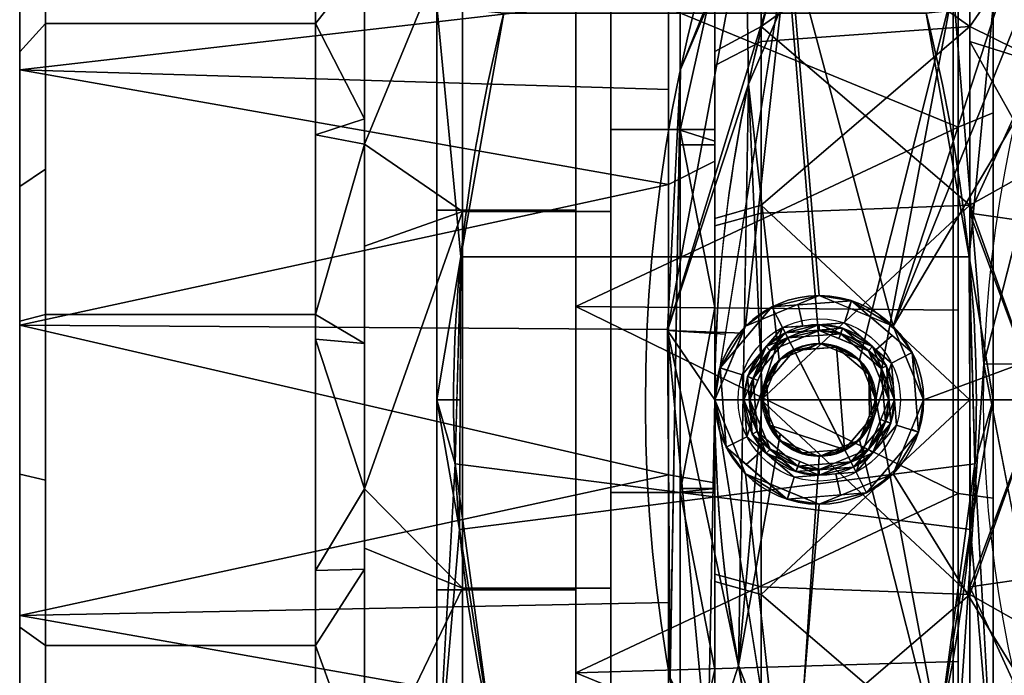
# Model space of a CAD drawing. Header units: millimetres. Extents: x -95 to 95, y -168 to 68.
# Tile 22 of 211: x -95 to -53, y -12 to 16. Entities that reach past the tile are written whole.
import ezdxf

# ---------------------------------------------------------------- set-up
doc = ezdxf.new("R2010")
doc.units = ezdxf.units.MM
for name, color, linetype, true_color in [('100', 7, 'Continuous', 0xffffff), ('102', 7, 'Continuous', 0xffffff), ('103', 7, 'Continuous', 0xffffff)]:
    doc.layers.add(name, color=color, linetype=linetype, true_color=true_color)

msp = doc.modelspace()

# ---------------------------------------------------------------- linework, layer by layer
at = {"layer": '100', "color": 163, "linetype": 'Continuous', "extrusion": (1, 1.15648e-15, -1.73472e-15)}
msp.add_circle((0, 0, -63), 29.807, dxfattribs=at)
at = {"layer": '100', "color": 163, "linetype": 'Continuous', "extrusion": (1, 0, 0)}
msp.add_circle((0, 0, -54), 29.807, dxfattribs=at)
at = {"layer": '100', "color": 163, "linetype": 'Continuous', "extrusion": (-1, 4.81865e-15, -4.99075e-15)}
msp.add_circle((0, 0, 65), 27.807, dxfattribs=at)
at = {"layer": '100', "color": 163, "linetype": 'Continuous', "extrusion": (0, 0, -1)}
for centre, radius in [((60.5, 0, -102), 4.5), ((60.5, 0, -89), 3.25), ((60.5, 0, -97), 3.25), ((60.5, 0, -89), 3), ((60.5, 0, -97), 3), ((60.5, 0, -81), 2.4)]:
    msp.add_circle(centre, radius, dxfattribs=at)
at = {"layer": '100', "color": 163, "linetype": 'Continuous'}
for centre, radius in [((-60.5, 0, 97), 4.5), ((-60.5, 0, 103), 3.5), ((-60.5, 0, 81.046), 2.446), ((-60.5, 0, 81), 2.446)]:
    msp.add_circle(centre, radius, dxfattribs=at)
at = {"layer": '100', "color": 163, "linetype": 'Continuous', "extrusion": (0, 0, -1)}
for centre, radius, start, end in [((0, 0, -94), 68, 283.06797, 256.93203), ((0, 0, -81), 65, 283.06797, 256.93203), ((0, 0, -97), 51.024, 286.7388, 253.2612), ((0, 0, -80.215), 50.45, 286.0923, 253.9077)]:
    msp.add_arc(centre, radius, start, end, dxfattribs=at)
at = {"layer": '100', "color": 163, "linetype": 'Continuous'}
for centre, radius, start, end in [((0, 0, 84), 68, 283.06797, 256.93203), ((0, 0, 81), 53.418, 285.9698, 254.0302), ((0, 0, 97), 65, 144.00001, 180), ((0, 0, 97), 65, 180, 216)]:
    msp.add_arc(centre, radius, start, end, dxfattribs=at)
for points in [[(-45.379, 23.329, 97), (-45.305, 32.916, 97), (-57.318, 3.182, 97)], [(-57.318, 3.182, 97), (-45.305, 32.916, 97), (-48.242, 31.116, 97)], [(-57.318, 3.182, 97), (-48.242, 31.116, 97), (-51.591, 31.92, 97), (-61.819, 20.086, 97)], [(-65, -7.834, -26.681), (-65, 15.034, 23.393), (-65, 25.294, 11.551), (-65, 27.524, -3.957)], [(-65, 27.524, -3.957), (-65, 21.015, -18.21), (-65, 7.834, -26.681), (-65, -7.834, -26.681)], [(-54, 27.113, -12.382), (-54, 16.115, -25.075), (-63, 22.527, -19.519)], [(-66.49, 14.252, 94), (-61.654, 25.52, 94), (-61.654, 25.52, 84), (-66.49, 14.252, 84)], [(-57.318, 3.182, 97), (-56, 0, 97), (-50.99, 1.861, 97), (-45.379, 23.329, 97)], [(-63, 22.527, -19.519), (-63, 15.462, -24.06), (-65, 14.425, -22.445), (-65, 21.015, -18.21)], [(-54, 16.115, -25.075), (-63, 15.462, -24.06), (-63, 22.527, -19.519)], [(-54, 8.398, 28.6), (-54, 22.527, 19.519), (-63, 16.115, 25.075)], [(-54, 22.527, 19.519), (-63, 21.614, 18.729), (-63, 16.115, 25.075)], [(-51, 14.52, 22.768), (-51, 22.839, 16.327), (-54, 22.527, 19.519)], [(-54, 22.527, 19.519), (-54, 15.462, 24.06), (-51, 14.52, 22.768)], [(-67.054, 2.997, 96.121), (-63.668, 21.251, 96.121), (-66.49, 14.252, 94)], [(-61.819, 20.086, 97), (-63.668, 21.251, 96.121), (-67.054, 2.997, 96.121)], [(-67.054, 2.997, 81.879), (-63.668, 21.251, 81.879), (-63.556, 13.623, 81)], [(-66.49, 14.252, 84), (-63.668, 21.251, 81.879), (-67.054, 2.997, 81.879)], [(-63.668, 21.251, 96.121), (-63.543, 21.118, 94), (-66.49, 14.252, 94)], [(-66.49, 14.252, 84), (-63.543, 21.118, 84), (-63.668, 21.251, 81.879)], [(-63, 16.115, 25.075), (-63, 21.614, 18.729), (-65, 20.164, 17.472), (-65, 15.034, 23.393)], [(-63.668, 21.251, 81.879), (-60.74, 20.186, 81), (-63.556, 13.623, 81)], [(-54, 16.115, -25.075), (-54, 21.614, -18.729), (-51, 20.464, -17.684)], [(-51, 20.464, -17.684), (-51, 14.625, -23.965), (-54, 16.115, -25.075)], [(-67.054, 2.997, 96.121), (-64.55, 2.842, 97), (-61.819, 20.086, 97)], [(-61.819, 20.086, 97), (-65, 0, 97), (-63.682, 3.182, 97)], [(-63.682, 3.182, 97), (-60.5, 4.5, 97), (-61.819, 20.086, 97)], [(-61.819, 20.086, 97), (-60.5, 4.5, 97), (-57.318, 3.182, 97)], [(-63.556, 13.623, 81), (-61.772, 17.781, 81), (-60.5, 2.446, 81), (-62.229, 1.729, 81)], [(-61.772, 17.781, 81), (-54.723, 17.781, 81), (-58.771, 1.729, 81), (-60.5, 2.446, 81)], [(-58.054, 0, 81), (-58.771, 1.729, 81), (-54.723, 17.781, 81)], [(-54.723, 17.781, 81), (-54.723, -17.781, 81), (-58.054, 0, 81)], [(-54.723, -17.781, 81), (-54.723, 17.781, 81), (-53.395, 1.562, 81)], [(-54.723, 17.781, 81), (-49.263, 17.781, 81), (-53.395, 1.562, 81)], [(-65, 15.034, 23.393), (-65, 7.517, 25.6), (-63, 8.057, 27.441), (-63, 16.115, 25.075)], [(-54, 16.115, -25.075), (-54, 0, -29.807), (-63, 8.398, -28.6)], [(-63, 16.115, 25.075), (-63, 8.057, 27.441), (-54, 8.398, 28.6)], [(-63, 8.398, -28.6), (-63, 15.462, -24.06), (-54, 16.115, -25.075)], [(-54, 8.057, -27.441), (-54, 16.115, -25.075), (-51, 14.625, -23.965)], [(-65, 7.834, -26.681), (-65, 14.425, -22.445), (-63, 15.462, -24.06), (-63, 8.398, -28.6)], [(-54, 15.462, 24.06), (-54, 8.398, 28.6), (-51, 10.088, 26.2)], [(-51, 10.088, 26.2), (-51, 14.52, 22.768), (-54, 15.462, 24.06)], [(-65, 15.034, 23.393), (-65, -27.524, -3.957), (-65, -25.294, 11.551), (-65, -15.034, 23.393)], [(-65, 15.034, 23.393), (-65, -21.015, -18.21), (-65, -27.524, -3.957)], [(-65, 15.034, 23.393), (-65, -7.834, -26.681), (-65, -21.015, -18.21)], [(-65, -15.034, 23.393), (-65, 0, 27.807), (-65, 15.034, 23.393)], [(-51, 14.625, -23.965), (-51, 7.627, -25.932), (-54, 8.057, -27.441)], [(-66.49, 14.252, 94), (-66.68, 3.015, 94), (-67.054, 2.997, 96.121)], [(-67.054, 2.997, 81.879), (-66.68, 3.015, 84), (-66.49, 14.252, 84)], [(-66.49, 14.252, 84), (-66.731, -0.021, 84), (-66.731, -0.021, 94), (-66.49, 14.252, 94)], [(-63.556, 13.623, 81), (-63.738, 2.882, 81), (-67.054, 2.997, 81.879)], [(-62.946, 0, 81), (-63.981, -11.465, 81), (-63.556, 13.623, 81)], [(-63.556, 13.623, 81), (-62.229, 1.729, 81), (-62.946, 0, 81)], [(-50.427, 1.534, 80.215), (-53.395, 1.562, 81), (-51.187, 10.229, 81)], [(-51, 0, 28.074), (-51, 10.088, 26.2), (-54, 8.398, 28.6)], [(-63, 8.398, -28.6), (-63, 0, -28.6), (-65, 0, -26.681), (-65, 7.834, -26.681)], [(-54, 0, -29.807), (-63, 0, -28.6), (-63, 8.398, -28.6)], [(-54, 8.398, 28.6), (-63, 8.057, 27.441), (-63, 0, 29.807)], [(-63, 0, 29.807), (-54, -8.398, 28.6), (-54, 8.398, 28.6)], [(-54, 8.398, 28.6), (-54, 0, 28.6), (-51, 0, 28.074)], [(-63, 0, 29.807), (-63, 8.057, 27.441), (-65, 7.517, 25.6), (-65, 0, 27.807)], [(-54, 8.057, -27.441), (-51, 7.627, -25.932), (-51, 0.002, -28.075)], [(-51, 0.002, -28.075), (-54, 0, -29.807), (-54, 8.057, -27.441)], [(-60.5, 4.5, 97), (-63.682, 3.182, 97), (-62.543, 4.01, 102)], [(-62.543, 4.01, 102), (-59.109, 4.28, 102), (-60.5, 4.5, 97)], [(-59.109, 4.28, 102), (-61.412, 4.099, 102), (-61.209, 3.188, 103), (-59.418, 3.329, 103)], [(-59.109, 4.28, 102), (-59.235, 3.976, 97), (-60.5, 4.5, 97)], [(-59.418, 3.329, 103), (-58.053, 2.162, 103), (-57.353, 2.78, 102), (-59.109, 4.28, 102)], [(-57.318, 3.182, 97), (-59.235, 3.976, 97), (-59.109, 4.28, 102)], [(-59.109, 4.28, 102), (-56.49, 2.043, 102), (-57.318, 3.182, 97)], [(-64.78, 1.391, 102), (-62.543, 4.01, 102), (-63.682, 3.182, 97)], [(-62.543, 4.01, 102), (-64.78, 1.391, 102), (-63.829, 1.082, 103), (-62.089, 3.119, 103)], [(-62.089, 3.119, 103), (-61.209, 3.188, 103), (-61.412, 4.099, 102), (-62.543, 4.01, 102)], [(-67.054, 2.997, 96.121), (-66.68, 3.015, 94), (-66.934, -11.994, 94)], [(-66.934, -11.994, 84), (-66.68, 3.015, 84), (-67.054, 2.997, 81.879)], [(-66.934, -11.994, 94), (-65.311, -15.486, 96.121), (-67.054, 2.997, 96.121)], [(-65, 0, 97), (-67.054, 2.997, 96.121), (-65.311, -15.486, 96.121)], [(-65, 0, 97), (-64.55, 2.842, 97), (-67.054, 2.997, 96.121)], [(-67.054, 2.997, 81.879), (-63.738, 2.882, 81), (-63.981, -11.465, 81)], [(-63.981, -11.465, 81), (-65.311, -15.486, 81.879), (-67.054, 2.997, 81.879)], [(-67.054, 2.997, 81.879), (-65.311, -15.486, 81.879), (-66.934, -11.994, 84)], [(-63.682, 3.182, 97), (-64.476, 1.265, 97), (-64.78, 1.391, 102)], [(-62.089, 3.119, 103), (-63.829, 1.082, 103), (-63.619, -1.589, 103)], [(-63.619, -1.589, 103), (-61.582, -3.329, 103), (-58.911, -3.119, 103), (-62.089, 3.119, 103)], [(-61.975, 2.896, 97), (-62.798, 2.298, 89), (-60.5, 3.25, 89)], [(-60.5, 3.25, 89), (-62.798, 2.298, 89), (-62.621, 2.121, 89), (-60.5, 3, 89)], [(-60.5, 3, 89), (-62.621, 2.121, 89), (-61.862, 2.673, 97)], [(-57.381, 1.589, 103), (-59.418, 3.329, 103), (-62.089, 3.119, 103), (-58.911, -3.119, 103)], [(-60.5, 3.25, 89), (-59.496, 3.091, 97), (-61.975, 2.896, 97)], [(-59.573, 2.853, 97), (-61.862, 2.673, 97), (-61.975, 2.896, 97), (-59.496, 3.091, 97)], [(-61.862, 2.673, 97), (-59.573, 2.853, 97), (-60.5, 3, 89)], [(-60.5, 3.25, 89), (-59.587, 2.872, 89), (-59.496, 3.091, 97)], [(-58.202, 2.298, 89), (-60.5, 3.25, 89), (-60.5, 3, 89), (-58.379, 2.121, 89)], [(-59.573, 2.853, 97), (-59.657, 2.651, 89), (-60.5, 3, 89)], [(-59.496, 3.091, 97), (-59.587, 2.872, 89), (-58.202, 2.298, 89)], [(-57.827, 1.362, 97), (-59.573, 2.853, 97), (-59.496, 3.091, 97), (-57.604, 1.475, 97)], [(-58.202, 2.298, 89), (-57.604, 1.475, 97), (-59.496, 3.091, 97)], [(-56, 0, 97), (-57.318, 3.182, 97), (-56.49, 2.043, 102)], [(-62.798, 2.298, 89), (-61.975, 2.896, 97), (-63.591, 1.004, 97)], [(-61.862, 2.673, 97), (-63.353, 0.927, 97), (-63.591, 1.004, 97), (-61.975, 2.896, 97)], [(-63.353, 0.927, 97), (-61.862, 2.673, 97), (-62.621, 2.121, 89)], [(-58.379, 2.121, 89), (-59.657, 2.651, 89), (-59.573, 2.853, 97)], [(-59.573, 2.853, 97), (-57.827, 1.362, 97), (-58.379, 2.121, 89)], [(-56.49, 2.043, 102), (-57.353, 2.78, 102), (-58.053, 2.162, 103), (-57.381, 1.589, 103)], [(-62.798, 2.298, 89), (-63.75, 0, 89), (-63.5, 0, 89), (-62.621, 2.121, 89)], [(-63.591, 1.004, 97), (-63.372, 0.913, 89), (-62.798, 2.298, 89)], [(-62.229, 1.729, 81.046), (-61.59, 2.138, 81), (-62.783, 0.742, 81)], [(-62.638, -1.09, 81), (-62.783, 0.742, 81), (-61.59, 2.138, 81), (-59.41, -2.138, 81)], [(-62.229, 1.729, 81.046), (-60.953, 2.258, 81.046), (-61.59, 2.138, 81)], [(-60.5, 2.446, 81.046), (-61.892, 1.869, 81.046), (-61.892, 1.869, 81), (-60.5, 2.446, 81)], [(-59.41, -2.138, 81), (-61.59, 2.138, 81), (-59.758, 2.283, 81)], [(-60.953, 2.258, 81.046), (-60.986, 2.186, 81), (-61.59, 2.138, 81)], [(-59.758, 2.283, 81), (-60.986, 2.186, 81), (-60.5, 2.446, 81.046)], [(-60.986, 2.186, 81), (-60.953, 2.258, 81.046), (-60.5, 2.446, 81.046)], [(-59.758, 2.283, 81), (-60.5, 2.446, 81.046), (-58.771, 1.729, 81.046)], [(-60.5, 2.446, 81), (-58.771, 1.729, 81), (-58.771, 1.729, 81.046), (-60.5, 2.446, 81.046)], [(-58.771, 1.729, 81.046), (-58.362, 1.09, 81), (-59.758, 2.283, 81)], [(-59.758, 2.283, 81), (-58.362, 1.09, 81), (-58.217, -0.742, 81), (-59.41, -2.138, 81)], [(-58.379, 2.121, 89), (-57.5, 0, 89), (-57.25, 0, 89), (-58.202, 2.298, 89)], [(-57.604, 1.475, 97), (-58.202, 2.298, 89), (-57.25, 0, 89)], [(-62.621, 2.121, 89), (-63.151, 0.843, 89), (-63.353, 0.927, 97)], [(-62.783, 0.742, 81), (-62.946, 0, 81.046), (-62.229, 1.729, 81.046)], [(-62.946, 0, 81), (-62.229, 1.729, 81), (-62.229, 1.729, 81.046), (-62.946, 0, 81.046)], [(-62.229, 1.729, 81), (-61.892, 1.869, 81), (-61.892, 1.869, 81.046), (-62.229, 1.729, 81.046)], [(-58.362, 1.09, 81), (-58.771, 1.729, 81.046), (-58.054, 0, 81.046)], [(-58.771, 1.729, 81), (-58.631, 1.392, 81), (-58.631, 1.392, 81.046), (-58.771, 1.729, 81.046)], [(-57.5, 0, 89), (-58.379, 2.121, 89), (-57.827, 1.362, 97)], [(-57.381, 1.589, 103), (-57.171, -1.082, 103), (-56.22, -1.391, 102), (-56.49, 2.043, 102)], [(-46.959, -19.959, 97), (-50.99, 1.861, 97), (-56, 0, 97), (-57.318, -3.182, 97)], [(-56.49, 2.043, 102), (-56.22, -1.391, 102), (-56, 0, 97)], [(-64.78, 1.391, 102), (-64.476, 1.265, 97), (-65, 0, 97)], [(-64.51, -2.043, 102), (-64.78, 1.391, 102), (-65, 0, 97)], [(-63.619, -1.589, 103), (-63.829, 1.082, 103), (-64.78, 1.391, 102), (-64.51, -2.043, 102)], [(-58.911, -3.119, 103), (-57.171, -1.082, 103), (-57.381, 1.589, 103)], [(-58.054, 0, 81.046), (-58.631, 1.392, 81.046), (-58.631, 1.392, 81), (-58.054, 0, 81)], [(-57.604, 1.475, 97), (-57.409, -1.004, 97), (-57.647, -0.927, 97), (-57.827, 1.362, 97)], [(-57.827, 1.362, 97), (-57.647, -0.927, 97), (-57.5, 0, 89)], [(-57.25, 0, 89), (-57.409, -1.004, 97), (-57.604, 1.475, 97)], [(-53.395, 1.562, 81), (-49.656, -17.781, 81), (-54.723, -17.781, 81)], [(-52.035, -5.472, 81), (-53.395, 1.562, 81), (-50.427, 1.534, 80.215)], [(-63.75, 0, 89), (-63.591, 1.004, 97), (-63.396, -1.475, 97)], [(-63.75, 0, 89), (-63.372, 0.913, 89), (-63.591, 1.004, 97)], [(-63.396, -1.475, 97), (-63.591, 1.004, 97), (-63.353, 0.927, 97), (-63.173, -1.362, 97)], [(-63.353, 0.927, 97), (-63.151, 0.843, 89), (-63.5, 0, 89)], [(-63.173, -1.362, 97), (-63.353, 0.927, 97), (-63.5, 0, 89)], [(-58.054, 0, 81.046), (-58.339, -0.687, 81.046), (-58.362, 1.09, 81)], [(-58.339, -0.687, 81.046), (-58.217, -0.742, 81), (-58.362, 1.09, 81)], [(-62.946, 0, 81.046), (-62.783, 0.742, 81), (-62.638, -1.09, 81)], [(-65.311, -15.486, 96.121), (-62.64, -14.9, 97), (-65, 0, 97)], [(-65, 0, 97), (-63.682, -3.182, 97), (-64.51, -2.043, 102)], [(-63.682, -3.182, 97), (-65, 0, 97), (-61.819, -20.086, 97)], [(-65, -7.834, -26.681), (-65, 0, -26.681), (-63, 0, -28.6), (-63, -8.398, -28.6)], [(-65, 0, 27.807), (-65, -7.517, 25.6), (-63, -8.057, 27.441), (-63, 0, 29.807)], [(-63.396, -1.475, 97), (-62.798, -2.298, 89), (-63.75, 0, 89)], [(-62.621, -2.121, 89), (-63.5, 0, 89), (-63.75, 0, 89), (-62.798, -2.298, 89)], [(-63, -8.398, -28.6), (-54, 0, -29.807), (-54, -16.115, -25.075)], [(-63, -8.398, -28.6), (-63, 0, -28.6), (-54, 0, -29.807)], [(-63, 0, 29.807), (-63, -8.057, 27.441), (-54, -8.398, 28.6)], [(-58.202, -2.298, 89), (-57.25, 0, 89), (-57.5, 0, 89), (-58.379, -2.121, 89)], [(-57.25, 0, 89), (-57.628, -0.913, 89), (-57.409, -1.004, 97)], [(-54, -8.057, -27.441), (-54, 0, -29.807), (-51, 0.002, -28.075)], [(-51, 0.002, -28.075), (-51, -7.627, -25.932), (-54, -8.057, -27.441)], [(-51, -0.003, 28.075), (-54, 0, 28.6), (-54, -8.398, 28.6)], [(-51, -0.003, 28.075), (-51, 0, 28.074), (-54, 0, 28.6)], [(-66.934, -11.994, 94), (-66.731, -0.021, 94), (-66.731, -0.021, 84), (-66.934, -11.994, 84)], [(-63.981, -11.465, 81), (-62.946, 0, 81), (-62.229, -1.729, 81)], [(-63.5, 0, 89), (-62.621, -2.121, 89), (-63.173, -1.362, 97)], [(-62.638, -1.09, 81), (-62.275, -1.619, 81.046), (-62.946, 0, 81.046)], [(-62.946, 0, 81.046), (-62.369, -1.392, 81.046), (-62.369, -1.392, 81), (-62.946, 0, 81)], [(-58.054, 0, 81), (-58.771, -1.729, 81), (-58.771, -1.729, 81.046), (-58.054, 0, 81.046)], [(-58.771, -1.729, 81), (-58.054, 0, 81), (-54.723, -17.781, 81)], [(-57.647, -0.927, 97), (-57.849, -0.843, 89), (-57.5, 0, 89)], [(-56.22, -1.391, 102), (-56.524, -1.265, 97), (-56, 0, 97)], [(-54, -8.398, 28.6), (-51, -10.093, 26.198), (-51, -0.003, 28.075)], [(-58.771, -1.729, 81.046), (-59.41, -2.138, 81), (-58.217, -0.742, 81)], [(-58.217, -0.742, 81), (-58.339, -0.687, 81.046), (-58.771, -1.729, 81.046)], [(-58.379, -2.121, 89), (-57.849, -0.843, 89), (-57.647, -0.927, 97)], [(-62.638, -1.09, 81), (-62.178, -1.483, 81), (-62.275, -1.619, 81.046)], [(-59.41, -2.138, 81), (-61.242, -2.283, 81), (-62.638, -1.09, 81)], [(-59.138, -2.673, 97), (-57.647, -0.927, 97), (-57.409, -1.004, 97), (-59.025, -2.896, 97)], [(-57.647, -0.927, 97), (-59.138, -2.673, 97), (-58.379, -2.121, 89)], [(-58.202, -2.298, 89), (-59.025, -2.896, 97), (-57.409, -1.004, 97)], [(-58.457, -4.01, 102), (-56.22, -1.391, 102), (-57.171, -1.082, 103), (-58.911, -3.119, 103)], [(-57.409, -1.004, 97), (-57.628, -0.913, 89), (-58.202, -2.298, 89)], [(-57.318, -3.182, 97), (-56.524, -1.265, 97), (-56.22, -1.391, 102)], [(-64.51, -2.043, 102), (-63.647, -2.78, 102), (-62.947, -2.162, 103), (-63.619, -1.589, 103)], [(-61.504, -3.091, 97), (-63.396, -1.475, 97), (-63.173, -1.362, 97), (-61.427, -2.853, 97)], [(-62.798, -2.298, 89), (-63.396, -1.475, 97), (-61.504, -3.091, 97)], [(-61.427, -2.853, 97), (-63.173, -1.362, 97), (-62.621, -2.121, 89)], [(-62.369, -1.392, 81), (-62.369, -1.392, 81.046), (-62.229, -1.729, 81.046)], [(-62.229, -1.729, 81.046), (-62.229, -1.729, 81), (-62.369, -1.392, 81)], [(-62.229, -1.729, 81.046), (-62.275, -1.619, 81.046), (-62.178, -1.483, 81)], [(-62.229, -1.729, 81.046), (-62.178, -1.483, 81), (-61.242, -2.283, 81)], [(-56.22, -1.391, 102), (-58.457, -4.01, 102), (-57.318, -3.182, 97)], [(-61.891, -4.28, 102), (-64.51, -2.043, 102), (-63.682, -3.182, 97)], [(-62.229, -1.729, 81), (-60.5, -2.446, 81), (-61.52, -17.781, 81), (-63.981, -11.465, 81)], [(-62.798, -2.298, 89), (-60.5, -3.25, 89), (-60.5, -3, 89), (-62.621, -2.121, 89)], [(-62.621, -2.121, 89), (-61.343, -2.651, 89), (-61.427, -2.853, 97)], [(-61.242, -2.283, 81), (-60.5, -2.446, 81.046), (-62.229, -1.729, 81.046)], [(-60.5, -2.446, 81), (-62.229, -1.729, 81), (-62.229, -1.729, 81.046), (-60.5, -2.446, 81.046)], [(-54.723, -17.781, 81), (-61.52, -17.781, 81), (-60.5, -2.446, 81), (-58.771, -1.729, 81)], [(-59.41, -2.138, 81), (-58.771, -1.729, 81.046), (-60.5, -2.446, 81.046)], [(-60.5, -2.446, 81.046), (-59.108, -1.869, 81.046), (-59.108, -1.869, 81), (-60.5, -2.446, 81)], [(-58.379, -2.121, 89), (-60.5, -3, 89), (-60.5, -3.25, 89), (-58.202, -2.298, 89)], [(-60.5, -3, 89), (-58.379, -2.121, 89), (-59.138, -2.673, 97)], [(-58.771, -1.729, 81), (-59.108, -1.869, 81), (-59.108, -1.869, 81.046), (-58.771, -1.729, 81.046)], [(-61.582, -3.329, 103), (-62.947, -2.162, 103), (-63.647, -2.78, 102), (-61.891, -4.28, 102)], [(-61.504, -3.091, 97), (-61.413, -2.872, 89), (-62.798, -2.298, 89)], [(-60.5, -2.446, 81.046), (-61.242, -2.283, 81), (-59.41, -2.138, 81)], [(-59.025, -2.896, 97), (-58.202, -2.298, 89), (-60.5, -3.25, 89)], [(-59.025, -2.896, 97), (-61.504, -3.091, 97), (-61.427, -2.853, 97), (-59.138, -2.673, 97)], [(-60.5, -3.25, 89), (-61.413, -2.872, 89), (-61.504, -3.091, 97)], [(-60.5, -3.25, 89), (-61.504, -3.091, 97), (-59.025, -2.896, 97)], [(-61.427, -2.853, 97), (-61.343, -2.651, 89), (-60.5, -3, 89)], [(-59.138, -2.673, 97), (-61.427, -2.853, 97), (-60.5, -3, 89)], [(-63.682, -3.182, 97), (-61.765, -3.976, 97), (-61.891, -4.28, 102)], [(-61.819, -20.086, 97), (-60.5, -4.5, 97), (-63.682, -3.182, 97)], [(-61.891, -4.28, 102), (-59.588, -4.099, 102), (-59.791, -3.188, 103), (-61.582, -3.329, 103)], [(-46.959, -19.959, 97), (-57.318, -3.182, 97), (-60.5, -4.5, 97), (-61.819, -20.086, 97)], [(-60.5, -4.5, 97), (-57.318, -3.182, 97), (-58.457, -4.01, 102)], [(-58.911, -3.119, 103), (-59.791, -3.188, 103), (-59.588, -4.099, 102), (-58.457, -4.01, 102)], [(-61.891, -4.28, 102), (-61.765, -3.976, 97), (-60.5, -4.5, 97)], [(-58.457, -4.01, 102), (-61.891, -4.28, 102), (-60.5, -4.5, 97)], [(-63, -16.115, 25.075), (-63, -8.057, 27.441), (-65, -7.517, 25.6), (-65, -15.034, 23.393)], [(-54, -8.057, -27.441), (-51, -7.627, -25.932), (-51, -14.621, -23.967)], [(-63, -8.398, -28.6), (-63, -15.462, -24.06), (-65, -14.425, -22.445), (-65, -7.834, -26.681)], [(-54, -8.398, 28.6), (-63, -8.057, 27.441), (-63, -16.115, 25.075)], [(-51, -14.621, -23.967), (-54, -16.115, -25.075), (-54, -8.057, -27.441)], [(-63, -16.115, 25.075), (-54, -22.527, 19.519), (-54, -8.398, 28.6)], [(-54, -16.115, -25.075), (-63, -15.462, -24.06), (-63, -8.398, -28.6)], [(-51, -10.093, 26.198), (-54, -8.398, 28.6), (-54, -15.462, 24.06)], [(-54, -15.462, 24.06), (-51, -14.521, 22.769), (-51, -10.093, 26.198)], [(-63.981, -11.465, 81), (-62.69, -14.779, 81), (-65.311, -15.486, 81.879)]]:
    msp.add_3dface(points, dxfattribs=at)
at = {"layer": '102', "color": 72, "linetype": 'Continuous', "extrusion": (1, 0, 0)}
for centre, radius in [((0, 0, -69.5), 28.1), ((0, 0, -75.9), 26.3), ((0, 0, -93.88), 21.2)]:
    msp.add_circle(centre, radius, dxfattribs=at)
at = {"layer": '102', "color": 72, "linetype": 'Continuous', "extrusion": (-1, 0, 0)}
for centre, radius in [((0, 0, 65), 28.1), ((0, 0, 69.5), 26.3), ((0, 0, 82.243), 21.2), ((0, 0, 65), 20.6), ((0, 0, 95), 19.6), ((0, 0, 95), 18.6)]:
    msp.add_circle(centre, radius, dxfattribs=at)
at = {"layer": '102', "color": 72, "linetype": 'Continuous', "extrusion": (1, 5.78241e-16, 0)}
for centre, radius in [((0, 0, -80.121), 22.079), ((0, 0, -67), 18.6)]:
    msp.add_circle(centre, radius, dxfattribs=at)
at = {"layer": '102', "color": 72, "linetype": 'Continuous'}
for points in [[(-69.5, 23.639, -15.192), (-69.5, 11.673, -25.561), (-69.5, 8.127, -25.013), (-69.5, 21.277, -15.459)], [(-69.5, 21.277, 15.459), (-69.5, 8.127, 25.013), (-69.5, 11.673, 25.561), (-69.5, 23.639, 15.192)], [(-69.5, 11.673, 25.561), (-65, 11.673, 25.561), (-65, 23.639, 15.192), (-69.5, 23.639, 15.192)], [(-69.5, 23.639, -15.192), (-65, 23.639, -15.192), (-65, 11.673, -25.561), (-69.5, 11.673, -25.561)], [(-65, 19.358, -7.046), (-65, 10.3, -17.84), (-65, 11.673, -25.561), (-65, 23.639, -15.192)], [(-65, 10.3, 17.84), (-65, 19.358, 7.046), (-65, 23.639, 15.192), (-65, 11.673, 25.561)], [(-75.9, 21.277, -15.459), (-75.9, 8.127, -25.013), (-80.121, 11.039, -19.121)], [(-75.9, 21.277, 15.459), (-80.121, 16.883, 12.156), (-80.121, 11.039, 19.121)], [(-80.121, 11.039, 19.121), (-75.9, 8.127, 25.013), (-75.9, 21.277, 15.459)], [(-80.121, 11.039, -19.121), (-80.121, 16.883, -12.156), (-75.9, 21.277, -15.459)], [(-75.9, 8.127, 25.013), (-69.5, 8.127, 25.013), (-69.5, 21.277, 15.459), (-75.9, 21.277, 15.459)], [(-75.9, 21.277, -15.459), (-69.5, 21.277, -15.459), (-69.5, 8.127, -25.013), (-75.9, 8.127, -25.013)], [(-93.88, 16.24, 13.627), (-82.243, 16.24, 13.627), (-82.243, 21.2), (-93.88, 21.2)], [(-93.88, 21.2), (-82.243, 21.2), (-82.243, 16.24, -13.627), (-93.88, 16.24, -13.627)], [(-95, 15.014, 12.599), (-95, 19.6), (-95, 18.6), (-95, 14.248, 11.956)], [(-95, 14.248, -11.956), (-95, 18.6), (-95, 19.6), (-95, 15.014, -12.599)], [(-67, 9.3, 16.108), (-67, 17.478, 6.362), (-65, 19.358, 7.046), (-65, 10.3, 17.84)], [(-67, 17.478, -6.362), (-67, 9.3, -16.108), (-65, 10.3, -17.84), (-65, 19.358, -7.046)], [(-93.88, 16.24, 13.627), (-93.88, 18.72, 6.814), (-95, 17.307, 6.299), (-95, 15.014, 12.599)], [(-95, 15.014, -12.599), (-95, 17.307, -6.299), (-93.88, 18.72, -6.814), (-93.88, 16.24, -13.627)], [(-82.243, 16.24, -13.627), (-80.121, 18.918, -9.731), (-80.121, 12.128, -17.823)], [(-80.121, 12.128, 17.823), (-80.121, 18.918, 9.731), (-82.243, 16.24, 13.627)], [(-80.121, 18.918, 9.731), (-82.243, 17.75, 9.48), (-82.243, 16.24, 13.627)], [(-82.243, 16.24, -13.627), (-82.243, 17.75, -9.48), (-80.121, 18.918, -9.731)], [(-95, 14.248, 11.956), (-95, 18.6), (-67, 17.478, 6.362)], [(-95, 18.6), (-95, 14.248, -11.956), (-67, 17.478, -6.362)], [(-95, 14.248, -11.956), (-67, 13.389, -11.235), (-67, 17.478, -6.362)], [(-67, 17.478, 6.362), (-67, 13.389, 11.235), (-95, 14.248, 11.956)], [(-93.88, 16.24, -13.627), (-93.88, 9.961, -17.253), (-95, 9.209, -15.95), (-95, 15.014, -12.599)], [(-95, 15.014, 12.599), (-95, 9.209, 15.95), (-93.88, 9.961, 17.253), (-93.88, 16.24, 13.627)], [(-93.88, 3.681, 20.878), (-82.243, 3.681, 20.878), (-82.243, 16.24, 13.627), (-93.88, 16.24, 13.627)], [(-93.88, 16.24, -13.627), (-82.243, 16.24, -13.627), (-82.243, 3.681, -20.878), (-93.88, 3.681, -20.878)], [(-80.121, 12.128, -17.823), (-82.243, 11.438, -16.4), (-82.243, 16.24, -13.627)], [(-82.243, 16.24, 13.627), (-82.243, 11.438, 16.4), (-80.121, 12.128, 17.823)], [(-95, 15.014, -12.599), (-95, 3.404, -19.302), (-95, 3.23, -18.317), (-95, 14.248, -11.956)], [(-95, 14.248, 11.956), (-95, 3.23, 18.317), (-95, 3.404, 19.302), (-95, 15.014, 12.599)], [(-95, 3.23, 18.317), (-95, 14.248, 11.956), (-67, 9.3, 16.108)], [(-95, 14.248, 11.956), (-67, 13.389, 11.235), (-67, 9.3, 16.108)], [(-95, 14.248, -11.956), (-95, 3.23, -18.317), (-67, 9.3, -16.108)], [(-67, 9.3, -16.108), (-67, 13.389, -11.235), (-95, 14.248, -11.956)], [(-82.243, 11.438, -16.4), (-80.121, 12.128, -17.823), (-80.121, 11.039, -19.121)], [(-80.121, 11.039, 19.121), (-80.121, 12.128, 17.823), (-82.243, 11.438, 16.4)], [(-69.5, 11.673, -25.561), (-69.5, -3.999, -27.814), (-69.5, -8.127, -25.013), (-69.5, 8.127, -25.013)], [(-69.5, -3.999, 27.814), (-69.5, 11.673, 25.561), (-69.5, 8.127, 25.013), (-69.5, -8.127, 25.013)], [(-69.5, -3.999, 27.814), (-65, -3.999, 27.814), (-65, 11.673, 25.561), (-69.5, 11.673, 25.561)], [(-69.5, 11.673, -25.561), (-65, 11.673, -25.561), (-65, -3.999, -27.814), (-69.5, -3.999, -27.814)], [(-65, 11.673, 25.561), (-65, -3.999, 27.814), (-65, -3.577, 20.287), (-65, 10.3, 17.84)], [(-65, 10.3, -17.84), (-65, -3.577, -20.287), (-65, -3.999, -27.814), (-65, 11.673, -25.561)], [(-80.121, 11.039, 19.121), (-82.243, 11.438, 16.4), (-82.243, 3.681, 20.878)], [(-82.243, 3.681, -20.878), (-82.243, 11.438, -16.4), (-80.121, 11.039, -19.121)], [(-80.121, 11.039, -19.121), (-80.121, 2.436, -20.638), (-82.243, 3.681, -20.878)], [(-82.243, 3.681, 20.878), (-80.121, 2.436, 20.638), (-80.121, 11.039, 19.121)], [(-75.9, 8.127, -25.013), (-80.121, 6.629, -19.898), (-80.121, 11.039, -19.121)], [(-80.121, 11.039, 19.121), (-80.121, 6.629, 19.898), (-75.9, 8.127, 25.013)], [(-67, -3.23, 18.317), (-67, 9.3, 16.108), (-65, 10.3, 17.84), (-65, -3.577, 20.287)], [(-67, 9.3, -16.108), (-67, -3.23, -18.317), (-65, -3.577, -20.287), (-65, 10.3, -17.84)], [(-93.88, 3.681, 20.878), (-93.88, 9.961, 17.253), (-95, 9.209, 15.95), (-95, 3.404, 19.302)], [(-95, 3.404, -19.302), (-95, 9.209, -15.95), (-93.88, 9.961, -17.253), (-93.88, 3.681, -20.878)], [(-95, 3.23, -18.317), (-67, 3.035, -17.213), (-67, 9.3, -16.108)], [(-67, 9.3, 16.108), (-67, 3.035, 17.213), (-95, 3.23, 18.317)], [(-75.9, 8.127, -25.013), (-75.9, -8.127, -25.013), (-80.121, -3.834, -21.743)], [(-75.9, 8.127, 25.013), (-80.121, 6.629, 19.898), (-80.121, -3.834, 21.743)], [(-80.121, -3.834, 21.743), (-75.9, -8.127, 25.013), (-75.9, 8.127, 25.013)], [(-80.121, -3.834, -21.743), (-80.121, 6.629, -19.898), (-75.9, 8.127, -25.013)], [(-75.9, -8.127, 25.013), (-69.5, -8.127, 25.013), (-69.5, 8.127, 25.013), (-75.9, 8.127, 25.013)], [(-75.9, 8.127, -25.013), (-69.5, 8.127, -25.013), (-69.5, -8.127, -25.013), (-75.9, -8.127, -25.013)], [(-93.88, 3.681, -20.878), (-93.88, -3.459, -19.619), (-95, -3.198, -18.138), (-95, 3.404, -19.302)], [(-95, 3.404, 19.302), (-95, -3.198, 18.138), (-93.88, -3.459, 19.619), (-93.88, 3.681, 20.878)], [(-95, -9.3, -16.108), (-95, 3.23, -18.317), (-95, 3.404, -19.302), (-95, -9.8, -16.974)], [(-95, -9.8, 16.974), (-95, 3.404, 19.302), (-95, 3.23, 18.317), (-95, -9.3, 16.108)], [(-93.88, -10.6, 18.36), (-82.243, -10.6, 18.36), (-82.243, 3.681, 20.878), (-93.88, 3.681, 20.878)], [(-93.88, 3.681, -20.878), (-82.243, 3.681, -20.878), (-82.243, -10.6, -18.36), (-93.88, -10.6, -18.36)], [(-80.121, 2.436, -20.638), (-82.243, 2.618, -20.69), (-82.243, 3.681, -20.878)], [(-82.243, 3.681, 20.878), (-82.243, 2.618, 20.69), (-80.121, 2.436, 20.638)], [(-95, -9.3, 16.108), (-95, 3.23, 18.317), (-67, -3.23, 18.317)], [(-95, 3.23, 18.317), (-67, 3.035, 17.213), (-67, -3.23, 18.317)], [(-95, 3.23, -18.317), (-95, -9.3, -16.108), (-67, -3.23, -18.317)], [(-67, -3.23, -18.317), (-67, 3.035, -17.213), (-95, 3.23, -18.317)], [(-82.243, 2.618, -20.69), (-80.121, 2.436, -20.638), (-80.121, -3.834, -21.743)], [(-80.121, -3.834, -21.743), (-82.243, -7.36, -18.931), (-82.243, 2.618, -20.69)], [(-82.243, 2.618, 20.69), (-82.243, -7.36, 18.931), (-80.121, -3.834, 21.743)], [(-80.121, -3.834, 21.743), (-80.121, 2.436, 20.638), (-82.243, 2.618, 20.69)], [(-93.88, -10.6, 18.36), (-93.88, -3.459, 19.619), (-95, -3.198, 18.138), (-95, -9.8, 16.974)], [(-95, -9.8, -16.974), (-95, -3.198, -18.138), (-93.88, -3.459, -19.619), (-93.88, -10.6, -18.36)], [(-95, -9.3, -16.108), (-67, -8.739, -15.137), (-67, -3.23, -18.317)], [(-67, -3.23, 18.317), (-67, -8.739, 15.137), (-95, -9.3, 16.108)], [(-67, -14.248, 11.956), (-67, -3.23, 18.317), (-65, -3.577, 20.287), (-65, -15.781, 13.241)], [(-67, -3.23, -18.317), (-67, -14.248, -11.956), (-65, -15.781, -13.241), (-65, -3.577, -20.287)], [(-65, -3.999, 27.814), (-65, -18.402, 21.237), (-65, -15.781, 13.241), (-65, -3.577, 20.287)], [(-65, -18.402, -21.237), (-65, -3.999, -27.814), (-65, -3.577, -20.287), (-65, -15.781, -13.241)], [(-82.243, -7.36, 18.931), (-80.121, -7.306, 19.738), (-80.121, -3.834, 21.743)], [(-80.121, -3.834, -21.743), (-80.121, -7.306, -19.738), (-82.243, -7.36, -18.931)], [(-75.9, -8.127, -25.013), (-80.121, -6.398, -20.263), (-80.121, -3.834, -21.743)], [(-80.121, -3.834, 21.743), (-80.121, -6.398, 20.263), (-75.9, -8.127, 25.013)], [(-69.5, -8.127, -25.013), (-69.5, -3.999, -27.814), (-69.5, -18.402, -21.237)], [(-69.5, -18.402, 21.237), (-69.5, -3.999, 27.814), (-69.5, -8.127, 25.013)], [(-69.5, -18.402, 21.237), (-65, -18.402, 21.237), (-65, -3.999, 27.814), (-69.5, -3.999, 27.814)], [(-69.5, -3.999, -27.814), (-65, -3.999, -27.814), (-65, -18.402, -21.237), (-69.5, -18.402, -21.237)], [(-75.9, -8.127, 25.013), (-80.121, -6.398, 20.263), (-80.121, -16.913, 14.192)], [(-80.121, -16.913, -14.192), (-80.121, -6.398, -20.263), (-75.9, -8.127, -25.013)], [(-82.243, -10.6, -18.36), (-80.121, -7.306, -19.738), (-80.121, -16.428, -14.472)], [(-80.121, -16.428, 14.472), (-80.121, -7.306, 19.738), (-82.243, -10.6, 18.36)], [(-80.121, -7.306, 19.738), (-82.243, -7.36, 18.931), (-82.243, -10.6, 18.36)], [(-82.243, -10.6, -18.36), (-82.243, -7.36, -18.931), (-80.121, -7.306, -19.738)], [(-75.9, -8.127, -25.013), (-75.9, -21.277, -15.459), (-80.121, -16.913, -14.192)], [(-80.121, -16.913, 14.192), (-75.9, -21.277, 15.459), (-75.9, -8.127, 25.013)], [(-75.9, -21.277, 15.459), (-69.5, -21.277, 15.459), (-69.5, -8.127, 25.013), (-75.9, -8.127, 25.013)], [(-75.9, -8.127, -25.013), (-69.5, -8.127, -25.013), (-69.5, -21.277, -15.459), (-75.9, -21.277, -15.459)], [(-69.5, -18.402, -21.237), (-69.5, -21.277, -15.459), (-69.5, -8.127, -25.013)], [(-69.5, -8.127, 25.013), (-69.5, -21.277, 15.459), (-69.5, -18.402, 21.237)], [(-95, -9.3, 16.108), (-67, -8.739, 15.137), (-67, -14.248, 11.956)], [(-67, -14.248, -11.956), (-67, -8.739, -15.137), (-95, -9.3, -16.108)], [(-95, -9.8, -16.974), (-95, -18.418, -6.704), (-95, -17.478, -6.362), (-95, -9.3, -16.108)], [(-95, -18.418, 6.704), (-95, -9.8, 16.974), (-95, -9.3, 16.108), (-95, -17.478, 6.362)], [(-95, -17.478, 6.362), (-95, -9.3, 16.108), (-67, -14.248, 11.956)], [(-95, -9.3, -16.108), (-95, -17.478, -6.362), (-67, -14.248, -11.956)], [(-93.88, -10.6, -18.36), (-93.88, -15.261, -12.805), (-95, -14.109, -11.839), (-95, -9.8, -16.974)], [(-95, -9.8, 16.974), (-95, -14.109, 11.839), (-93.88, -15.261, 12.805), (-93.88, -10.6, 18.36)], [(-93.88, -19.921, 7.251), (-82.243, -19.921, 7.251), (-82.243, -10.6, 18.36), (-93.88, -10.6, 18.36)], [(-93.88, -10.6, -18.36), (-82.243, -10.6, -18.36), (-82.243, -19.921, -7.251), (-93.88, -19.921, -7.251)], [(-80.121, -16.428, -14.472), (-82.243, -14.895, -13.241), (-82.243, -10.6, -18.36)], [(-82.243, -10.6, 18.36), (-82.243, -14.895, 13.241), (-80.121, -16.428, 14.472)]]:
    msp.add_3dface(points, dxfattribs=at)
at = {"layer": '103', "color": 72, "linetype": 'Continuous', "extrusion": (-1, 0, 0)}
for centre, radius in [((0, 0, 77), 34), ((0, 0, 53), 29.828), ((0, 0, 71), 28.328), ((0, 0, 65), 28), ((0, 0, 66.5), 22), ((0, 0, 65), 22)]:
    msp.add_circle(centre, radius, dxfattribs=at)
at = {"layer": '103', "color": 72, "linetype": 'Continuous', "extrusion": (1, 0, 0)}
for centre, radius in [((0, 0, -53), 34), ((0, 0, -54.5), 28.328), ((0, 0, -66.5), 28), ((0, 0, -77), 26.5)]:
    msp.add_circle(centre, radius, dxfattribs=at)
at = {"layer": '103', "color": 72, "linetype": 'Continuous', "extrusion": (1, 5.78241e-16, 0)}
msp.add_circle((0, 0, -71), 26.5, dxfattribs=at)
at = {"layer": '103', "color": 72, "linetype": 'Continuous'}
for points in [[(-74.113, -16.686, -35.25), (-75.466, -11.21, -35.25), (-76.278, -5.618, -35.25), (-76.279, 5.6, -35.25), (-75.454, 11.26, -35.25), (-74.113, 16.686, -35.25)], [(-74.113, 16.686, 35.25), (-75.454, 11.26, 35.25), (-76.279, 5.6, 35.25), (-76.278, -5.618, 35.25), (-75.466, -11.21, 35.25), (-74.113, -16.686, 35.25)], [(-55.887, -16.686, 35.25), (-54.534, -11.21, 35.25), (-53.722, -5.618, 35.25), (-53.721, 5.6, 35.25), (-54.546, 11.26, 35.25), (-55.887, 16.686, 35.25)], [(-55.887, 16.686, -35.25), (-54.546, 11.26, -35.25), (-53.721, 5.6, -35.25), (-53.722, -5.618, -35.25), (-54.534, -11.21, -35.25), (-55.887, -16.686, -35.25)]]:
    msp.add_open_spline(points, degree=3, knots=[0, 0, 0, 0, 0.5, 0.5, 1, 1, 1, 1], dxfattribs=at)
for points in [[(-77, 29.445, -17), (-77, 17, -29.445), (-77, 8.189, -25.203), (-77, 21.439, -15.576)], [(-77, 21.439, 15.576), (-77, 8.189, 25.203), (-77, 17, 29.445), (-77, 29.445, 17)], [(-53, 17, -29.445), (-53, 29.445, -17), (-53, 25.093, -16.126), (-53, 12.391, -27.133)], [(-53, 29.445, 17), (-53, 17, 29.445), (-53, 12.391, 27.133), (-53, 25.093, 16.126)], [(-65, 18.336, -21.161), (-65, 26.866, -7.889), (-65, 20.673, -7.524), (-65, 11, -19.053)], [(-65, 26.866, 7.889), (-65, 18.336, 21.161), (-65, 11, 19.053), (-65, 20.673, 7.524)], [(-54.5, 23.831, -15.315), (-54.5, 11.768, -25.768), (-53, 12.391, -27.133), (-53, 25.093, -16.126)], [(-54.5, 11.768, 25.768), (-54.5, 23.831, 15.315), (-53, 25.093, 16.126), (-53, 12.391, 27.133)], [(-66.5, 20.673, 7.524), (-66.5, 11, 19.053), (-66.5, 11.632, 25.47), (-66.5, 23.555, 15.138)], [(-66.5, 23.555, -15.138), (-66.5, 11.632, -25.47), (-66.5, 11, -19.053), (-66.5, 20.673, -7.524)], [(-65, 18.336, 21.161), (-66.5, 23.555, 15.138), (-66.5, 11.632, 25.47)], [(-66.5, 11.632, -25.47), (-66.5, 23.555, -15.138), (-65, 18.336, -21.161)], [(-71, 8.189, 25.203), (-77, 8.189, 25.203), (-77, 21.439, 15.576), (-71, 21.439, 15.576)], [(-71, 21.439, -15.576), (-77, 21.439, -15.576), (-77, 8.189, -25.203), (-71, 8.189, -25.203)], [(-71, 18.551, -21.409), (-71, 21.439, -15.576), (-71, 8.189, -25.203)], [(-71, 8.189, 25.203), (-71, 21.439, 15.576), (-71, 18.551, 21.409)], [(-66.5, 20.673, 7.524), (-65, 20.673, 7.524), (-65, 11, 19.053), (-66.5, 11, 19.053)], [(-66.5, 11, -19.053), (-65, 11, -19.053), (-65, 20.673, -7.524), (-66.5, 20.673, -7.524)], [(-71, 18.551, -21.409), (-71, 4.031, -28.04), (-54.5, 11.768, -25.768)], [(-71, 4.031, 28.04), (-71, 18.551, 21.409), (-54.5, 11.768, 25.768)], [(-71, 18.551, 21.409), (-54.5, 17.799, 20.542), (-54.5, 11.768, 25.768)], [(-54.5, 11.768, -25.768), (-54.5, 17.799, -20.542), (-71, 18.551, -21.409)], [(-71, 18.551, 21.409), (-71, 4.031, 28.04), (-71, 8.189, 25.203)], [(-71, 8.189, -25.203), (-71, 4.031, -28.04), (-71, 18.551, -21.409)], [(-66.5, 11.632, 25.47), (-65, 11.16, 24.438), (-65, 18.336, 21.161)], [(-65, 18.336, -21.161), (-65, 11.16, -24.438), (-66.5, 11.632, -25.47)], [(-65, 3.985, -27.715), (-65, 18.336, -21.161), (-65, 11, -19.053), (-65, -3.82, -21.666)], [(-65, -3.82, 21.666), (-65, 11, 19.053), (-65, 18.336, 21.161), (-65, 3.985, 27.715)], [(-77, 17, 29.445), (-75.968, 6.18, 35.25), (-74.113, 16.686, 35.25)], [(-75.968, 6.18, 35.25), (-77, 17, 29.445), (-77, 0, 34)], [(-77, 0, -34), (-77, 17, -29.445), (-75.968, 6.18, -35.25)], [(-74.113, 16.686, -35.25), (-75.968, 6.18, -35.25), (-77, 17, -29.445)], [(-77, 8.189, -25.203), (-77, 17, -29.445), (-77, 0, -34)], [(-77, 0, 34), (-77, 17, 29.445), (-77, 8.189, 25.203), (-77, -8.189, 25.203)], [(-53, 17, -29.445), (-54.032, 6.18, -35.25), (-55.887, 16.686, -35.25)], [(-55.887, 16.686, 35.25), (-54.032, 6.18, 35.25), (-53, 17, 29.445)], [(-54.032, 6.18, -35.25), (-53, 17, -29.445), (-53, 0, -34)], [(-53, 0, 34), (-53, 17, 29.445), (-54.032, 6.18, 35.25)], [(-53, 17, 29.445), (-53, 0, 34), (-53, -4.245, 29.524), (-53, 12.391, 27.133)], [(-53, 12.391, -27.133), (-53, -4.245, -29.524), (-53, 0, -34), (-53, 17, -29.445)], [(-75.968, 6.18, -35.25), (-74.113, 16.686, -35.25), (-55.887, 16.686, -35.25), (-54.032, 6.18, -35.25)], [(-54.032, 6.18, 35.25), (-55.887, 16.686, 35.25), (-74.113, 16.686, 35.25), (-75.968, 6.18, 35.25)], [(-54.5, 11.768, -25.768), (-54.5, -4.031, -28.04), (-53, -4.245, -29.524), (-53, 12.391, -27.133)], [(-54.5, -4.031, 28.04), (-54.5, 11.768, 25.768), (-53, 12.391, 27.133), (-53, -4.245, 29.524)], [(-71, 4.031, -28.04), (-54.5, 3.868, -26.904), (-54.5, 11.768, -25.768)], [(-54.5, 11.768, 25.768), (-54.5, 3.868, 26.904), (-71, 4.031, 28.04)], [(-66.5, -3.82, -21.666), (-66.5, 11, -19.053), (-66.5, 11.632, -25.47), (-66.5, -3.985, -27.715)], [(-66.5, 11, 19.053), (-66.5, -3.82, 21.666), (-66.5, -3.985, 27.715), (-66.5, 11.632, 25.47)], [(-66.5, 11.632, 25.47), (-66.5, -3.985, 27.715), (-65, 3.985, 27.715)], [(-66.5, -3.985, -27.715), (-66.5, 11.632, -25.47), (-65, 3.985, -27.715)], [(-66.5, 11.632, -25.47), (-65, 11.16, -24.438), (-65, 3.985, -27.715)], [(-65, 3.985, 27.715), (-65, 11.16, 24.438), (-66.5, 11.632, 25.47)], [(-66.5, 11, 19.053), (-65, 11, 19.053), (-65, -3.82, 21.666), (-66.5, -3.82, 21.666)], [(-66.5, -3.82, -21.666), (-65, -3.82, -21.666), (-65, 11, -19.053), (-66.5, 11, -19.053)], [(-71, -8.189, 25.203), (-77, -8.189, 25.203), (-77, 8.189, 25.203), (-71, 8.189, 25.203)], [(-71, 8.189, -25.203), (-77, 8.189, -25.203), (-77, -8.189, -25.203), (-71, -8.189, -25.203)], [(-77, 0, -34), (-77, -17, -29.445), (-77, -8.189, -25.203), (-77, 8.189, -25.203)], [(-71, 4.031, 28.04), (-71, -11.768, 25.768), (-71, -8.189, 25.203), (-71, 8.189, 25.203)], [(-71, -11.768, -25.768), (-71, 4.031, -28.04), (-71, 8.189, -25.203), (-71, -8.189, -25.203)], [(-77, 0, 34), (-75.997, 0, 35.25), (-75.968, 6.18, 35.25)], [(-75.968, 6.18, -35.25), (-76.14, 0, -35.25), (-77, 0, -34)], [(-76.216, -2.757, -35.25), (-75.968, 6.18, -35.25), (-54.032, 6.18, -35.25), (-53.976, -5.59, -35.25)], [(-53.784, -2.757, 35.25), (-54.032, 6.18, 35.25), (-75.968, 6.18, 35.25), (-76.024, -5.59, 35.25)], [(-53, 0, -34), (-54.003, 0, -35.25), (-54.032, 6.18, -35.25)], [(-54.032, 6.18, 35.25), (-53.86, 0, 35.25), (-53, 0, 34)], [(-71, 4.031, -28.04), (-71, -11.768, -25.768), (-54.5, -4.031, -28.04)], [(-71, -11.768, 25.768), (-71, 4.031, 28.04), (-54.5, -4.031, 28.04)], [(-71, 4.031, 28.04), (-54.5, 3.868, 26.904), (-54.5, -4.031, 28.04)], [(-54.5, -4.031, -28.04), (-54.5, 3.868, -26.904), (-71, 4.031, -28.04)], [(-66.5, -3.985, 27.715), (-65, -3.823, 26.592), (-65, 3.985, 27.715)], [(-65, 3.985, -27.715), (-65, -3.823, -26.592), (-66.5, -3.985, -27.715)], [(-65, 3.985, 27.715), (-65, -11.632, 25.47), (-65, -3.82, 21.666)], [(-65, -3.82, -21.666), (-65, -11.632, -25.47), (-65, 3.985, -27.715)], [(-77, -17, -29.445), (-77, 0, -34), (-76.216, -2.757, -35.25)], [(-77, 0, -34), (-76.14, 0, -35.25), (-76.216, -2.757, -35.25)], [(-76.024, -5.59, 35.25), (-75.997, 0, 35.25), (-77, 0, 34)], [(-53.976, -5.59, -35.25), (-54.003, 0, -35.25), (-53, 0, -34)], [(-53, 0, 34), (-53.86, 0, 35.25), (-53.784, -2.757, 35.25)], [(-53, -17, 29.445), (-53, 0, 34), (-53.784, -2.757, 35.25)], [(-53, -19.533, 22.542), (-53, -4.245, 29.524), (-53, 0, 34), (-53, -17, 29.445)], [(-77, 0, 34), (-77, -17, 29.445), (-76.024, -5.59, 35.25)], [(-77, -8.189, 25.203), (-77, -17, 29.445), (-77, 0, 34)], [(-53, 0, -34), (-53, -17, -29.445), (-53.976, -5.59, -35.25)], [(-53, -17, -29.445), (-53, 0, -34), (-53, -4.245, -29.524), (-53, -19.533, -22.542)], [(-76.216, -2.757, -35.25), (-74.641, -14.422, -35.25), (-77, -17, -29.445)], [(-53.976, -5.59, -35.25), (-55.359, -14.422, -35.25), (-74.641, -14.422, -35.25), (-76.216, -2.757, -35.25)], [(-76.024, -5.59, 35.25), (-74.641, -14.422, 35.25), (-55.359, -14.422, 35.25), (-53.784, -2.757, 35.25)], [(-53.784, -2.757, 35.25), (-55.359, -14.422, 35.25), (-53, -17, 29.445)], [(-66.5, -16.853, -14.141), (-66.5, -3.82, -21.666), (-66.5, -3.985, -27.715), (-66.5, -18.336, -21.161)], [(-66.5, -18.336, 21.161), (-66.5, -3.985, 27.715), (-66.5, -3.82, 21.666), (-66.5, -16.853, 14.141)], [(-66.5, -3.82, 21.666), (-65, -3.82, 21.666), (-65, -16.853, 14.141), (-66.5, -16.853, 14.141)], [(-66.5, -16.853, -14.141), (-65, -16.853, -14.141), (-65, -3.82, -21.666), (-66.5, -3.82, -21.666)], [(-66.5, -3.985, -27.715), (-65, -3.823, -26.592), (-65, -11.632, -25.47)], [(-65, -11.632, 25.47), (-65, -3.823, 26.592), (-66.5, -3.985, 27.715)], [(-65, -11.632, 25.47), (-65, -23.555, 15.138), (-65, -16.853, 14.141), (-65, -3.82, 21.666)], [(-65, -23.555, -15.138), (-65, -11.632, -25.47), (-65, -3.82, -21.666), (-65, -16.853, -14.141)], [(-71, -11.768, -25.768), (-54.5, -11.291, -24.724), (-54.5, -4.031, -28.04)], [(-54.5, -4.031, 28.04), (-54.5, -11.291, 24.724), (-71, -11.768, 25.768)], [(-66.5, -3.985, 27.715), (-66.5, -18.336, 21.161), (-65, -11.632, 25.47)], [(-66.5, -18.336, -21.161), (-66.5, -3.985, -27.715), (-65, -11.632, -25.47)], [(-54.5, -4.031, -28.04), (-54.5, -18.551, -21.409), (-53, -19.533, -22.542), (-53, -4.245, -29.524)], [(-54.5, -18.551, 21.409), (-54.5, -4.031, 28.04), (-53, -4.245, 29.524), (-53, -19.533, 22.542)], [(-74.641, -14.422, 35.25), (-76.024, -5.59, 35.25), (-77, -17, 29.445)], [(-55.359, -14.422, -35.25), (-53.976, -5.59, -35.25), (-53, -17, -29.445)], [(-71, -21.439, 15.576), (-77, -21.439, 15.576), (-77, -8.189, 25.203), (-71, -8.189, 25.203)], [(-71, -8.189, -25.203), (-77, -8.189, -25.203), (-77, -21.439, -15.576), (-71, -21.439, -15.576)], [(-77, -17, -29.445), (-77, -29.445, -17), (-77, -21.439, -15.576), (-77, -8.189, -25.203)], [(-77, -8.189, 25.203), (-77, -21.439, 15.576), (-77, -29.445, 17), (-77, -17, 29.445)], [(-71, -11.768, 25.768), (-71, -23.831, 15.315), (-71, -21.439, 15.576), (-71, -8.189, 25.203)], [(-71, -23.831, -15.315), (-71, -11.768, -25.768), (-71, -8.189, -25.203), (-71, -21.439, -15.576)], [(-71, -11.768, 25.768), (-54.5, -11.291, 24.724), (-54.5, -18.551, 21.409)], [(-54.5, -18.551, -21.409), (-54.5, -11.291, -24.724), (-71, -11.768, -25.768)], [(-71, -11.768, -25.768), (-71, -23.831, -15.315), (-54.5, -18.551, -21.409)], [(-71, -23.831, 15.315), (-71, -11.768, 25.768), (-54.5, -18.551, 21.409)], [(-66.5, -18.336, 21.161), (-65, -17.593, 20.304), (-65, -11.632, 25.47)], [(-65, -11.632, -25.47), (-65, -17.593, -20.304), (-66.5, -18.336, -21.161)]]:
    msp.add_3dface(points, dxfattribs=at)

doc.saveas('drawing.dxf')
